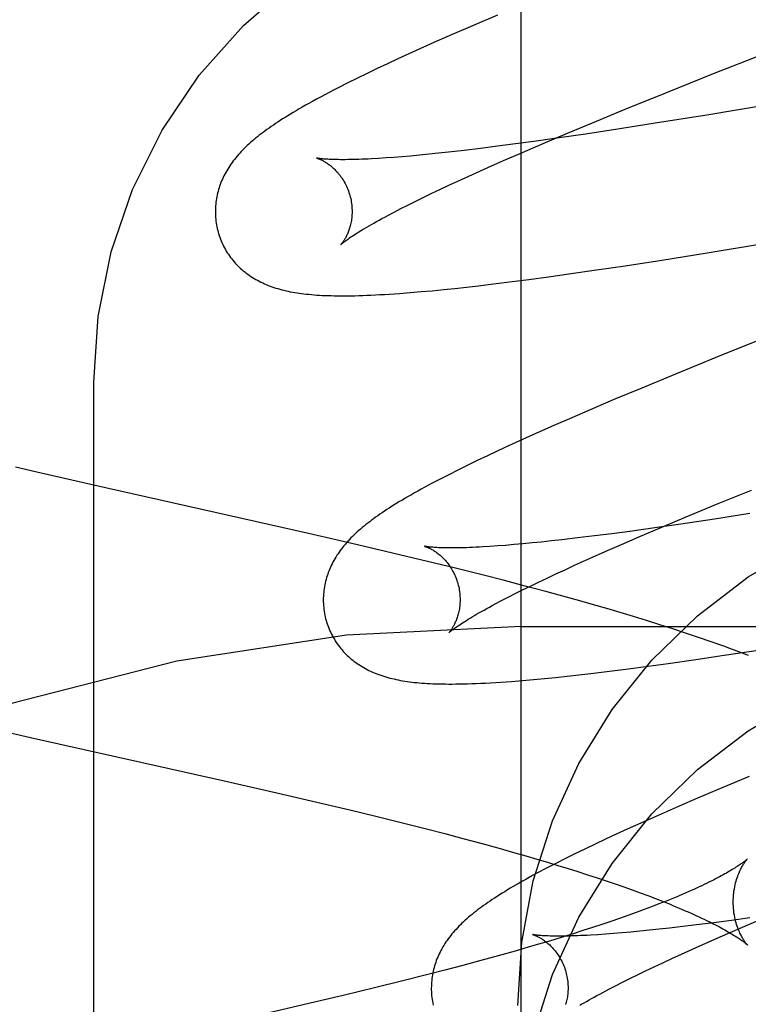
# Model space of a CAD drawing. Header units: inches. Extents: x 0 to 268, y 0 to 174.
# Tile 32 of 92: x 90.966 to 91.073, y 88.11 to 88.254. Entities that reach past the tile are written whole.
import ezdxf

# ---------------------------------------------------------------- set-up
doc = ezdxf.new("R2010")
doc.units = ezdxf.units.IN
doc.header["$LTSCALE"] = 14.749625
doc.header["$MEASUREMENT"] = 0
doc.linetypes.add('HIDDEN', pattern=[0.2, 0.1, -0.1])
doc.layers.add('DEFAULT_2', color=8, linetype='HIDDEN')

msp = doc.modelspace()

# ---------------------------------------------------------------- linework, layer by layer
at = {"layer": 'DEFAULT_2', "color": 8, "linetype": 'HIDDEN'}
for p, q in [((91.03969, 84.80595), (91.03969, 90.30645)), ((91.03621, 88.25456), (91.03256, 88.253)), ((91.03256, 88.253), (91.02992, 88.25186)), ((91.02735, 88.25072), (91.02486, 88.24961)), ((91.02992, 88.25186), (91.02735, 88.25072)), ((91.02486, 88.24961), (91.02324, 88.24887)), ((91.06807, 88.2461), (91.07774, 88.24992)), ((91.02166, 88.24815), (91.02012, 88.24743)), ((91.02324, 88.24887), (91.02166, 88.24815)), ((91.01862, 88.24673), (91.01716, 88.24603)), ((91.02012, 88.24743), (91.01862, 88.24673)), ((91.01574, 88.24533), (91.01433, 88.24464)), ((91.01716, 88.24603), (91.01574, 88.24533)), ((91.06083, 88.24319), (91.06807, 88.2461)), ((91.01433, 88.24464), (91.01294, 88.24393)), ((91.05487, 88.24077), (91.06083, 88.24319)), ((91.0501, 88.2388), (91.05487, 88.24077)), ((91.07578, 88.24143), (91.06684, 88.23994)), ((91.06684, 88.23994), (91.05929, 88.23873)), ((91.04643, 88.23727), (91.0501, 88.2388)), ((91.05409, 88.23792), (91.04909, 88.23716)), ((91.05929, 88.23873), (91.05409, 88.23792)), ((91.04152, 88.23607), (91.03883, 88.23571)), ((91.04523, 88.2366), (91.04152, 88.23607)), ((91.0429, 88.23578), (91.04643, 88.23727)), ((91.04909, 88.23716), (91.04523, 88.2366)), ((91.03136, 88.23476), (91.02907, 88.2345)), ((91.03375, 88.23505), (91.03136, 88.23476)), ((91.03624, 88.23537), (91.03375, 88.23505)), ((91.03883, 88.23571), (91.03624, 88.23537)), ((91.03953, 88.23433), (91.0429, 88.23578)), ((91.01992, 88.23366), (91.01883, 88.23359)), ((91.02106, 88.23374), (91.01992, 88.23366)), ((91.02226, 88.23384), (91.02106, 88.23374)), ((91.02352, 88.23394), (91.02226, 88.23384)), ((91.02483, 88.23406), (91.02352, 88.23394)), ((91.02619, 88.2342), (91.02483, 88.23406)), ((91.0276, 88.23434), (91.02619, 88.2342)), ((91.02907, 88.2345), (91.0276, 88.23434)), ((91.03479, 88.23225), (91.03711, 88.23328)), ((91.03711, 88.23328), (91.03953, 88.23433)), ((91.03256, 88.23125), (91.03479, 88.23225)), ((91.02909, 88.22966), (91.03044, 88.23028)), ((91.03044, 88.23028), (91.03256, 88.23125)), ((91.02654, 88.22845), (91.02779, 88.22904)), ((91.02779, 88.22904), (91.02909, 88.22966)), ((91.0242, 88.22731), (91.02534, 88.22787)), ((91.02534, 88.22787), (91.02654, 88.22845)), ((91.02109, 88.22574), (91.02207, 88.22624)), ((91.02207, 88.22624), (91.02311, 88.22677)), ((91.02311, 88.22677), (91.0242, 88.22731)), ((91.02018, 88.22525), (91.02109, 88.22574)), ((91.06689, 88.21979), (91.07484, 88.22109)), ((91.06026, 88.21873), (91.06689, 88.21979)), ((91.05071, 88.21728), (91.05489, 88.2179)), ((91.05489, 88.2179), (91.06026, 88.21873)), ((91.03797, 88.21552), (91.04079, 88.21589)), ((91.04079, 88.21589), (91.04369, 88.21628)), ((91.04369, 88.21628), (91.04665, 88.21669)), ((91.04665, 88.21669), (91.05071, 88.21728)), ((91.02831, 88.21441), (91.02998, 88.21458)), ((91.02998, 88.21458), (91.03169, 88.21477)), ((91.03169, 88.21477), (91.03344, 88.21497)), ((91.03344, 88.21497), (91.03523, 88.21518)), ((91.03523, 88.21518), (91.03797, 88.21552)), ((91.02345, 88.21396), (91.02505, 88.2141)), ((91.02505, 88.2141), (91.02667, 88.21424)), ((91.02667, 88.21424), (91.02831, 88.21441)), ((91.07582, 88.20752), (91.0684, 88.20455)), ((91.0684, 88.20455), (91.06226, 88.20205)), ((91.06226, 88.20205), (91.05731, 88.2)), ((90.97719, 87.4578), (90.97719, 88.20085)), ((91.05731, 88.2), (91.05348, 88.1984)), ((91.05348, 88.1984), (91.04977, 88.19682)), ((91.04977, 88.19682), (91.04707, 88.19566)), ((91.04445, 88.19451), (91.0419, 88.19338)), ((91.04707, 88.19566), (91.04445, 88.19451)), ((91.0419, 88.19338), (91.03945, 88.19227)), ((91.03785, 88.19155), (91.03629, 88.19082)), ((91.03945, 88.19227), (91.03785, 88.19155)), ((91.03476, 88.1901), (91.03325, 88.18938)), ((91.03629, 88.19082), (91.03476, 88.1901)), ((91.0318, 88.18867), (91.0304, 88.18798)), ((91.03325, 88.18938), (91.0318, 88.18867)), ((90.96884, 88.18769), (90.96575, 88.18843)), ((90.97289, 88.18675), (90.96884, 88.18769)), ((91.02908, 88.18732), (91.02784, 88.18668)), ((91.0304, 88.18798), (91.02908, 88.18732)), ((90.97888, 88.18538), (90.97289, 88.18675)), ((91.0086, 88.17872), (90.97888, 88.18538)), ((91.06849, 88.18309), (91.07335, 88.18508)), ((91.06382, 88.18115), (91.06849, 88.18309)), ((91.07312, 88.18163), (91.06797, 88.18083)), ((91.06302, 88.18009), (91.05921, 88.17955)), ((91.06024, 88.17964), (91.06382, 88.18115)), ((91.06797, 88.18083), (91.06302, 88.18009)), ((91.01574, 88.17708), (91.0086, 88.17872)), ((91.05292, 88.17869), (91.05038, 88.17836)), ((91.05556, 88.17904), (91.05292, 88.17869)), ((91.05921, 88.17955), (91.05556, 88.17904)), ((91.0568, 88.17818), (91.06024, 88.17964)), ((91.02086, 88.17587), (91.01574, 88.17708)), ((91.03741, 88.17699), (91.03623, 88.1769)), ((91.03864, 88.17709), (91.03741, 88.17699)), ((91.03993, 88.17721), (91.03864, 88.17709)), ((91.04127, 88.17734), (91.03993, 88.17721)), ((91.04266, 88.17748), (91.04127, 88.17734)), ((91.04411, 88.17763), (91.04266, 88.17748)), ((91.04561, 88.1778), (91.04411, 88.17763)), ((91.04794, 88.17807), (91.04561, 88.1778)), ((91.05038, 88.17836), (91.04794, 88.17807)), ((91.05195, 88.17607), (91.05433, 88.17711)), ((91.05433, 88.17711), (91.0568, 88.17818)), ((91.02599, 88.17464), (91.02086, 88.17587)), ((91.03623, 88.1769), (91.03511, 88.17683)), ((91.04967, 88.17505), (91.05195, 88.17607)), ((91.0301, 88.17364), (91.02599, 88.17464)), ((91.04749, 88.17407), (91.04967, 88.17505)), ((91.03419, 88.17261), (91.0301, 88.17364)), ((91.04346, 88.1722), (91.04476, 88.17281)), ((91.04476, 88.17281), (91.0461, 88.17343)), ((91.0461, 88.17343), (91.04749, 88.17407)), ((91.03724, 88.17183), (91.03419, 88.17261)), ((91.04028, 88.17103), (91.03724, 88.17183)), ((91.04103, 88.17103), (91.04222, 88.1716)), ((91.04222, 88.1716), (91.04346, 88.1722)), ((91.03778, 88.16941), (91.03881, 88.16993)), ((91.03881, 88.16993), (91.03989, 88.17047)), ((91.03989, 88.17047), (91.04103, 88.17103)), ((91.04329, 88.17023), (91.04028, 88.17103)), ((91.04629, 88.16941), (91.04329, 88.17023)), ((91.0359, 88.16842), (91.03681, 88.16891)), ((91.03681, 88.16891), (91.03778, 88.16941)), ((91.04828, 88.16886), (91.04629, 88.16941)), ((91.05025, 88.1683), (91.04828, 88.16886)), ((91.05222, 88.16773), (91.05025, 88.1683)), ((91.05417, 88.16715), (91.05222, 88.16773)), ((91.05611, 88.16657), (91.05417, 88.16715)), ((91.05803, 88.16598), (91.05611, 88.16657)), ((91.05994, 88.16538), (91.05803, 88.16598)), ((91.03969, 88.16512), (91.53969, 88.16512)), ((91.06184, 88.16478), (91.05994, 88.16538)), ((91.06372, 88.16416), (91.06184, 88.16478)), ((91.06559, 88.16353), (91.06372, 88.16416)), ((91.06745, 88.16289), (91.06559, 88.16353)), ((91.06934, 88.16091), (91.07467, 88.16172)), ((91.05825, 88.15932), (91.06118, 88.15972)), ((91.06118, 88.15972), (91.06521, 88.1603)), ((91.06521, 88.1603), (91.06934, 88.16091)), ((91.04988, 88.15825), (91.0526, 88.15858)), ((91.0526, 88.15858), (91.05539, 88.15894)), ((91.05539, 88.15894), (91.05825, 88.15932)), ((91.03986, 88.15722), (91.04146, 88.15736)), ((91.04146, 88.15736), (91.04307, 88.15751)), ((91.04307, 88.15751), (91.04471, 88.15768)), ((91.04471, 88.15768), (91.04639, 88.15786)), ((91.04639, 88.15786), (91.04812, 88.15805)), ((91.04812, 88.15805), (91.04988, 88.15825)), ((90.96234, 88.15018), (90.96791, 88.1489)), ((90.96791, 88.1489), (90.99607, 88.14259)), ((90.99607, 88.14259), (91.00395, 88.14079)), ((91.07301, 88.14318), (91.06919, 88.14157)), ((91.06919, 88.14157), (91.06548, 88.14)), ((91.00395, 88.14079), (91.0098, 88.13943)), ((91.06548, 88.14), (91.06279, 88.13883)), ((91.0098, 88.13943), (91.01462, 88.13829)), ((91.01462, 88.13829), (91.01841, 88.13737)), ((91.06279, 88.13883), (91.06017, 88.13769)), ((91.01841, 88.13737), (91.02215, 88.13644)), ((91.06017, 88.13769), (91.05763, 88.13656)), ((91.02215, 88.13644), (91.02582, 88.13551)), ((91.02582, 88.13551), (91.02851, 88.13482)), ((91.05517, 88.13545), (91.05358, 88.13473)), ((91.05763, 88.13656), (91.05517, 88.13545)), ((91.02851, 88.13482), (91.03116, 88.13412)), ((91.03116, 88.13412), (91.03376, 88.13342)), ((91.05203, 88.134), (91.05051, 88.13329)), ((91.05358, 88.13473), (91.05203, 88.134)), ((91.03376, 88.13342), (91.03629, 88.13272)), ((91.03629, 88.13272), (91.03877, 88.13202)), ((91.04901, 88.13257), (91.04755, 88.13187)), ((91.05051, 88.13329), (91.04901, 88.13257)), ((91.03877, 88.13202), (91.04038, 88.13156)), ((91.04038, 88.13156), (91.04197, 88.1311)), ((91.04197, 88.1311), (91.04352, 88.13064)), ((91.04616, 88.13117), (91.04484, 88.13051)), ((91.04755, 88.13187), (91.04616, 88.13117)), ((91.04352, 88.13064), (91.04504, 88.13018)), ((91.04484, 88.13051), (91.0436, 88.12987)), ((91.04504, 88.13018), (91.04653, 88.12972)), ((91.04653, 88.12972), (91.04798, 88.12927)), ((91.04798, 88.12927), (91.04939, 88.12881)), ((91.04939, 88.12881), (91.05077, 88.12837)), ((91.05077, 88.12837), (91.05211, 88.12792)), ((91.05211, 88.12792), (91.05341, 88.12748)), ((91.05341, 88.12748), (91.05467, 88.12704)), ((91.05467, 88.12704), (91.05589, 88.1266)), ((91.05589, 88.1266), (91.05707, 88.12618)), ((91.05707, 88.12618), (91.05821, 88.12575)), ((91.05821, 88.12575), (91.0593, 88.12534)), ((91.05765, 88.1237), (91.05649, 88.12328)), ((91.05876, 88.12412), (91.05765, 88.1237)), ((91.05983, 88.12454), (91.05876, 88.12412)), ((91.06086, 88.12494), (91.05983, 88.12454)), ((91.05405, 88.12241), (91.05277, 88.12197)), ((91.05529, 88.12285), (91.05405, 88.12241)), ((91.05649, 88.12328), (91.05529, 88.12285)), ((91.07313, 88.12249), (91.07043, 88.12213)), ((91.07237, 88.12129), (91.07578, 88.12275)), ((91.05009, 88.12108), (91.0487, 88.12063)), ((91.05145, 88.12153), (91.05009, 88.12108)), ((91.05277, 88.12197), (91.05145, 88.12153)), ((91.05988, 88.12084), (91.05844, 88.12068)), ((91.06138, 88.121), (91.05988, 88.12084)), ((91.06292, 88.12118), (91.06138, 88.121)), ((91.06532, 88.12147), (91.06292, 88.12118)), ((91.06783, 88.12178), (91.06532, 88.12147)), ((91.07043, 88.12213), (91.06783, 88.12178)), ((91.06991, 88.12023), (91.07237, 88.12129)), ((91.0458, 88.11972), (91.04429, 88.11926)), ((91.04726, 88.12017), (91.0458, 88.11972)), ((91.0487, 88.12063), (91.04726, 88.12017)), ((91.05201, 88.12011), (91.0509, 88.12003)), ((91.05319, 88.1202), (91.05201, 88.12011)), ((91.05442, 88.1203), (91.05319, 88.1202)), ((91.05571, 88.12042), (91.05442, 88.1203)), ((91.05705, 88.12054), (91.05571, 88.12042)), ((91.05844, 88.12068), (91.05705, 88.12054)), ((91.06754, 88.11919), (91.06991, 88.12023)), ((91.04276, 88.1188), (91.04119, 88.11834)), ((91.04429, 88.11926), (91.04276, 88.1188)), ((91.06311, 88.1172), (91.06528, 88.11818)), ((91.06528, 88.11818), (91.06754, 88.11919)), ((91.0363, 88.11695), (91.03376, 88.11625)), ((91.03878, 88.11764), (91.0363, 88.11695)), ((91.06039, 88.11594), (91.06173, 88.11656)), ((91.06173, 88.11656), (91.06311, 88.1172)), ((91.03117, 88.11555), (91.02852, 88.11485)), ((91.03376, 88.11625), (91.03117, 88.11555)), ((91.05787, 88.11475), (91.05911, 88.11534)), ((91.05911, 88.11534), (91.06039, 88.11594)), ((91.02582, 88.11416), (91.02216, 88.11323)), ((91.02852, 88.11485), (91.02582, 88.11416)), ((91.05449, 88.11308), (91.05556, 88.11362)), ((91.05556, 88.11362), (91.05669, 88.11418)), ((91.05669, 88.11418), (91.05787, 88.11475)), ((91.01842, 88.1123), (91.01366, 88.11115)), ((91.02216, 88.11323), (91.01842, 88.1123)), ((91.0525, 88.11207), (91.05347, 88.11256)), ((91.05347, 88.11256), (91.05449, 88.11308)), ((91.01366, 88.11115), (91.00884, 88.11001)), ((91.0516, 88.11159), (91.0525, 88.11207)), ((91.00884, 88.11001), (91.00199, 88.10842))]:
    msp.add_line(p, q, dxfattribs=at)
for points in [[(90.97719, 88.20085), (90.97782, 88.21045), (90.97972, 88.21991), (90.98286, 88.22905), (90.98718, 88.23771), (90.99261, 88.24575), (90.99906, 88.25303), (91.00643, 88.25943), (91.0146, 88.26483), (91.02341, 88.26912), (91.03272, 88.27225), (91.04237, 88.27414), (91.05219, 88.27478)], [(91.01294, 88.24393), (91.01226, 88.24358), (91.0116, 88.24323), (91.01095, 88.24289), (91.01033, 88.24256), (91.00974, 88.24225), (91.00918, 88.24194), (91.00865, 88.24164), (91.00815, 88.24136), (91.00766, 88.24108), (91.0072, 88.24082), (91.00676, 88.24056), (91.00634, 88.24031), (91.00593, 88.24006), (91.00554, 88.23982), (91.00516, 88.23959), (91.0048, 88.23936), (91.00444, 88.23913), (91.0041, 88.23891), (91.00376, 88.23868), (91.00344, 88.23846), (91.00312, 88.23825), (91.00281, 88.23803), (91.00251, 88.23782), (91.00222, 88.2376), (91.00193, 88.23739), (91.00165, 88.23718), (91.00138, 88.23697), (91.00111, 88.23676), (91.00085, 88.23654), (91.0006, 88.23633), (91.00034, 88.23612)], [(91.00034, 88.23612), (91.0001, 88.2359), (90.99986, 88.23569), (90.99962, 88.23547), (90.99939, 88.23525), (90.99917, 88.23503), (90.99895, 88.23481), (90.99874, 88.23459), (90.99853, 88.23437), (90.99833, 88.23414), (90.99813, 88.23391), (90.99794, 88.23368), (90.99776, 88.23345), (90.99758, 88.23322), (90.99741, 88.23299), (90.99724, 88.23275), (90.99708, 88.23251), (90.99692, 88.23227), (90.99677, 88.23203), (90.99662, 88.23179), (90.99648, 88.23154), (90.99635, 88.23129), (90.99622, 88.23104), (90.9961, 88.23079), (90.99599, 88.23055), (90.99588, 88.2303), (90.99578, 88.23005), (90.99568, 88.22979), (90.99559, 88.22954), (90.99551, 88.22929), (90.99543, 88.22903), (90.99536, 88.22877), (90.99529, 88.22851), (90.99523, 88.22824), (90.99517, 88.22798), (90.99512, 88.22771), (90.99508, 88.22744), (90.99504, 88.22717), (90.99501, 88.2269), (90.99499, 88.22663), (90.99497, 88.22635), (90.99496, 88.22608), (90.99496, 88.2258), (90.99496, 88.22552), (90.99497, 88.22525), (90.99499, 88.22497), (90.99501, 88.22469), (90.99504, 88.22442), (90.99508, 88.22414), (90.99513, 88.22386), (90.99518, 88.22359), (90.99524, 88.22332), (90.9953, 88.22305), (90.99537, 88.22281)], [(91.00979, 88.23364), (91.00978, 88.23364), (91.00977, 88.23364), (91.00978, 88.23364), (91.00979, 88.23364), (91.00982, 88.23363), (91.00985, 88.23362), (91.00989, 88.23361), (91.00993, 88.23359), (91.00998, 88.23357), (91.01004, 88.23355), (91.0101, 88.23353), (91.01017, 88.2335), (91.01024, 88.23347), (91.01032, 88.23344), (91.0104, 88.2334), (91.01049, 88.23336), (91.01058, 88.23331), (91.01067, 88.23327), (91.01077, 88.23321), (91.01087, 88.23316), (91.01097, 88.2331), (91.01108, 88.23303), (91.01119, 88.23296), (91.0113, 88.23289), (91.01142, 88.23281), (91.01154, 88.23272), (91.01166, 88.23263), (91.01178, 88.23254), (91.0119, 88.23244), (91.01203, 88.23233), (91.01216, 88.23222), (91.01228, 88.2321), (91.01241, 88.23197), (91.01254, 88.23184), (91.01268, 88.2317), (91.01281, 88.23156), (91.01294, 88.2314), (91.01307, 88.23125), (91.0132, 88.23108), (91.01332, 88.23091), (91.01345, 88.23073), (91.01357, 88.23054), (91.01369, 88.23035), (91.01381, 88.23015), (91.01392, 88.22994), (91.01403, 88.22973), (91.01414, 88.22952), (91.01424, 88.2293), (91.01433, 88.22907), (91.01442, 88.22885), (91.0145, 88.22861), (91.01457, 88.22838), (91.01463, 88.22817)], [(91.01883, 88.23359), (91.01781, 88.23353), (91.01732, 88.2335), (91.01684, 88.23348), (91.01638, 88.23346), (91.01594, 88.23345), (91.01551, 88.23343), (91.0151, 88.23342), (91.0147, 88.23341), (91.01432, 88.23341), (91.01396, 88.2334), (91.01361, 88.2334), (91.01328, 88.2334), (91.01296, 88.23341), (91.01266, 88.23341), (91.01238, 88.23342), (91.01211, 88.23343), (91.01186, 88.23344), (91.01162, 88.23345), (91.0114, 88.23346), (91.01119, 88.23347), (91.01101, 88.23349), (91.01083, 88.2335), (91.01068, 88.23352), (91.01054, 88.23353), (91.01041, 88.23354), (91.0103, 88.23356), (91.01019, 88.23357), (91.01011, 88.23358), (91.01003, 88.23359), (91.00996, 88.23361), (91.0099, 88.23362), (91.00986, 88.23362), (91.00982, 88.23363), (91.0098, 88.23364), (91.00979, 88.23364)], [(91.01463, 88.22817), (91.01469, 88.22796), (91.01475, 88.22772), (91.0148, 88.22747), (91.01484, 88.22723), (91.01488, 88.22699), (91.01491, 88.22675), (91.01493, 88.22651), (91.01494, 88.22627), (91.01495, 88.22604), (91.01495, 88.2258), (91.01495, 88.22558), (91.01494, 88.22535), (91.01492, 88.22513), (91.0149, 88.22492), (91.01488, 88.22471), (91.01485, 88.2245), (91.01481, 88.2243), (91.01477, 88.22411), (91.01473, 88.22392), (91.01469, 88.22374), (91.01464, 88.22357), (91.01459, 88.2234), (91.01454, 88.22324), (91.01449, 88.22308), (91.01443, 88.22293), (91.01438, 88.22279), (91.01432, 88.22265), (91.01426, 88.22252), (91.0142, 88.22239), (91.01414, 88.22227), (91.01409, 88.22215), (91.01403, 88.22204), (91.01397, 88.22193), (91.01391, 88.22183), (91.01386, 88.22174), (91.0138, 88.22165), (91.01375, 88.22157), (91.01369, 88.22149), (91.01364, 88.22141), (91.01359, 88.22135), (91.01355, 88.22128), (91.01351, 88.22123), (91.01346, 88.22117), (91.01343, 88.22113), (91.01339, 88.22109), (91.01336, 88.22105), (91.01334, 88.22103), (91.01332, 88.221), (91.0133, 88.22099), (91.01329, 88.22098), (91.01329, 88.22097)], [(91.01329, 88.22098), (91.0133, 88.22098), (91.01332, 88.221), (91.01334, 88.22102), (91.01338, 88.22105), (91.01342, 88.22109), (91.01347, 88.22113), (91.01353, 88.22118), (91.0136, 88.22124), (91.01368, 88.22131), (91.01378, 88.22138), (91.01388, 88.22146), (91.014, 88.22155), (91.01413, 88.22164), (91.01427, 88.22174), (91.01443, 88.22185), (91.0146, 88.22197), (91.01478, 88.2221), (91.01498, 88.22223), (91.01519, 88.22237), (91.01542, 88.22252), (91.01566, 88.22267), (91.01592, 88.22283), (91.01619, 88.223), (91.01648, 88.22317), (91.01678, 88.22335), (91.0171, 88.22354), (91.01743, 88.22373), (91.01778, 88.22393), (91.01814, 88.22414), (91.01852, 88.22435), (91.01891, 88.22457), (91.01932, 88.22479), (91.01974, 88.22502), (91.02018, 88.22525)], [(90.99537, 88.22281), (90.99543, 88.22259), (90.99552, 88.22232), (90.99561, 88.22205), (90.9957, 88.22179), (90.99581, 88.22153), (90.99592, 88.22127), (90.99604, 88.22102), (90.99616, 88.22077), (90.99629, 88.22052), (90.99642, 88.22028), (90.99656, 88.22004), (90.99671, 88.2198), (90.99686, 88.21957), (90.99702, 88.21934), (90.99718, 88.21912), (90.99735, 88.2189), (90.99752, 88.21869), (90.9977, 88.21848), (90.99788, 88.21827), (90.99807, 88.21808), (90.99825, 88.21788), (90.99845, 88.21769), (90.99865, 88.21751), (90.99885, 88.21733), (90.99905, 88.21715), (90.99926, 88.21698), (90.99947, 88.21681), (90.99969, 88.21665), (90.99992, 88.21649), (91.00014, 88.21634), (91.00038, 88.21619), (91.00062, 88.21604), (91.00086, 88.2159), (91.00111, 88.21576), (91.00136, 88.21562), (91.00162, 88.21549), (91.00188, 88.21537), (91.00214, 88.21525), (91.00241, 88.21513), (91.00268, 88.21502), (91.00296, 88.21492), (91.00324, 88.21482), (91.00352, 88.21472), (91.00381, 88.21463), (91.0041, 88.21454), (91.00439, 88.21445), (91.00469, 88.21437), (91.00499, 88.2143), (91.0053, 88.21423), (91.00561, 88.21416), (91.00592, 88.21409), (91.00624, 88.21403), (91.00657, 88.21398), (91.0069, 88.21392), (91.00723, 88.21387), (91.00757, 88.21383), (91.00792, 88.21378), (91.00828, 88.21374), (91.00864, 88.21371), (91.00901, 88.21367), (91.00939, 88.21364), (91.00978, 88.21361), (91.01018, 88.21359), (91.01059, 88.21356), (91.01101, 88.21354), (91.01144, 88.21353), (91.01188, 88.21352), (91.01234, 88.21351), (91.01281, 88.2135), (91.01329, 88.21349), (91.01379, 88.21349), (91.0143, 88.2135), (91.01483, 88.2135), (91.01537, 88.21351), (91.01593, 88.21353), (91.01651, 88.21355), (91.0171, 88.21357), (91.01772, 88.21359), (91.01836, 88.21362), (91.01902, 88.21366), (91.0197, 88.2137), (91.02041, 88.21374), (91.02114, 88.21379), (91.02189, 88.21384), (91.02345, 88.21396)], [(91.02784, 88.18668), (91.02725, 88.18637), (91.02667, 88.18607), (91.02612, 88.18577), (91.02558, 88.18548), (91.02507, 88.1852), (91.02457, 88.18492), (91.02408, 88.18465), (91.02362, 88.18439), (91.02317, 88.18413), (91.02273, 88.18387), (91.02231, 88.18362), (91.0219, 88.18338), (91.0215, 88.18314), (91.02112, 88.1829), (91.02074, 88.18267), (91.02038, 88.18243), (91.02003, 88.18221), (91.01969, 88.18198), (91.01935, 88.18176), (91.01903, 88.18154), (91.01871, 88.18132), (91.0184, 88.1811), (91.0181, 88.18088), (91.01781, 88.18067), (91.01753, 88.18045), (91.01725, 88.18024), (91.01698, 88.18002), (91.01671, 88.17981), (91.01645, 88.1796), (91.0162, 88.17938)], [(91.0162, 88.17938), (91.01595, 88.17917), (91.01571, 88.17895), (91.01547, 88.17873), (91.01524, 88.17851), (91.01501, 88.17829), (91.01479, 88.17807), (91.01458, 88.17785), (91.01437, 88.17762), (91.01416, 88.1774), (91.01397, 88.17717), (91.01377, 88.17694), (91.01359, 88.17671), (91.0134, 88.17648), (91.01323, 88.17624), (91.01306, 88.17601), (91.0129, 88.17577), (91.01274, 88.17553), (91.01258, 88.17528), (91.01244, 88.17504), (91.0123, 88.17479), (91.01216, 88.17454), (91.01203, 88.17429), (91.01191, 88.17404), (91.01179, 88.17379), (91.01168, 88.17354), (91.01158, 88.17329), (91.01148, 88.17303), (91.01139, 88.17278), (91.01131, 88.17252), (91.01123, 88.17227), (91.01115, 88.17201), (91.01109, 88.17174), (91.01102, 88.17148), (91.01097, 88.17121), (91.01092, 88.17094), (91.01087, 88.17067), (91.01084, 88.1704), (91.01081, 88.17013), (91.01078, 88.16985), (91.01077, 88.16958), (91.01075, 88.1693), (91.01075, 88.16902), (91.01075, 88.16875), (91.01076, 88.16847), (91.01078, 88.16819), (91.0108, 88.16791), (91.01083, 88.16763), (91.01087, 88.16735), (91.01092, 88.16708), (91.01097, 88.1668), (91.01103, 88.16653), (91.01109, 88.16626), (91.01116, 88.16602)], [(91.03919, 88.1097), (91.03977, 88.11895), (91.04145, 88.12793), (91.04426, 88.1367), (91.04812, 88.14509), (91.053, 88.15296), (91.0588, 88.1602), (91.06547, 88.1667), (91.07288, 88.17237), (91.08094, 88.17713)], [(91.02559, 88.17685), (91.02557, 88.17685), (91.02556, 88.17685), (91.02557, 88.17685), (91.02558, 88.17685), (91.0256, 88.17684), (91.02563, 88.17683), (91.02567, 88.17682), (91.02571, 88.1768), (91.02576, 88.17679), (91.02582, 88.17677), (91.02588, 88.17674), (91.02595, 88.17672), (91.02602, 88.17669), (91.0261, 88.17665), (91.02618, 88.17662), (91.02626, 88.17658), (91.02635, 88.17653), (91.02645, 88.17648), (91.02654, 88.17643), (91.02664, 88.17637), (91.02675, 88.17631), (91.02686, 88.17625), (91.02697, 88.17618), (91.02708, 88.1761), (91.02719, 88.17603), (91.02731, 88.17594), (91.02743, 88.17585), (91.02756, 88.17576), (91.02768, 88.17566), (91.02781, 88.17555), (91.02793, 88.17544), (91.02806, 88.17532), (91.02819, 88.17519), (91.02832, 88.17506), (91.02846, 88.17492), (91.02859, 88.17478), (91.02872, 88.17462), (91.02885, 88.17447), (91.02898, 88.1743), (91.02911, 88.17413), (91.02923, 88.17395), (91.02936, 88.17376), (91.02948, 88.17357), (91.0296, 88.17337), (91.02971, 88.17316), (91.02982, 88.17295), (91.02992, 88.17273), (91.03002, 88.17251), (91.03012, 88.17229), (91.03021, 88.17206), (91.03029, 88.17182), (91.03037, 88.17159), (91.03043, 88.17138)], [(91.03511, 88.17683), (91.03406, 88.17676), (91.03355, 88.17673), (91.03306, 88.17671), (91.03258, 88.17669), (91.03213, 88.17667), (91.03168, 88.17665), (91.03125, 88.17664), (91.03084, 88.17663), (91.03044, 88.17662), (91.03006, 88.17662), (91.0297, 88.17661), (91.02935, 88.17661), (91.02902, 88.17661), (91.02871, 88.17662), (91.02841, 88.17662), (91.02812, 88.17663), (91.02786, 88.17664), (91.02761, 88.17665), (91.02737, 88.17666), (91.02715, 88.17667), (91.02695, 88.17669), (91.02676, 88.1767), (91.02659, 88.17671), (91.02643, 88.17673), (91.02629, 88.17674), (91.02616, 88.17676), (91.02605, 88.17677), (91.02595, 88.17679), (91.02586, 88.1768), (91.02578, 88.17681), (91.02572, 88.17682), (91.02566, 88.17683), (91.02562, 88.17684), (91.02559, 88.17684), (91.02559, 88.17685)], [(91.03043, 88.17138), (91.03048, 88.17117), (91.03054, 88.17093), (91.03059, 88.17068), (91.03063, 88.17044), (91.03067, 88.1702), (91.0307, 88.16996), (91.03072, 88.16972), (91.03073, 88.16948), (91.03074, 88.16925), (91.03074, 88.16902), (91.03074, 88.16879), (91.03073, 88.16856), (91.03071, 88.16835), (91.03069, 88.16813), (91.03067, 88.16792), (91.03064, 88.16772), (91.0306, 88.16752), (91.03057, 88.16733), (91.03052, 88.16714), (91.03048, 88.16696), (91.03043, 88.16679), (91.03038, 88.16662), (91.03033, 88.16645), (91.03028, 88.1663), (91.03023, 88.16615), (91.03017, 88.166), (91.03011, 88.16586), (91.03005, 88.16573), (91.03, 88.1656), (91.02994, 88.16548), (91.02988, 88.16537), (91.02982, 88.16525), (91.02976, 88.16515), (91.02971, 88.16505), (91.02965, 88.16495), (91.02959, 88.16486), (91.02954, 88.16478), (91.02949, 88.1647), (91.02944, 88.16463), (91.02939, 88.16456), (91.02934, 88.1645), (91.0293, 88.16444), (91.02926, 88.16439), (91.02922, 88.16434), (91.02919, 88.1643), (91.02916, 88.16427), (91.02913, 88.16424), (91.02911, 88.16421), (91.0291, 88.1642), (91.02909, 88.16419), (91.02908, 88.16418)], [(91.02908, 88.16418), (91.02909, 88.16419), (91.02911, 88.16421), (91.02913, 88.16423), (91.02916, 88.16426), (91.0292, 88.16429), (91.02925, 88.16434), (91.02931, 88.16439), (91.02938, 88.16444), (91.02946, 88.16451), (91.02956, 88.16458), (91.02966, 88.16466), (91.02977, 88.16474), (91.0299, 88.16484), (91.03004, 88.16494), (91.0302, 88.16505), (91.03036, 88.16517), (91.03055, 88.16529), (91.03074, 88.16542), (91.03095, 88.16556), (91.03118, 88.1657), (91.03142, 88.16586), (91.03167, 88.16602), (91.03194, 88.16618), (91.03223, 88.16636), (91.03253, 88.16654), (91.03284, 88.16672), (91.03317, 88.16691), (91.03351, 88.16711), (91.03387, 88.16732), (91.03425, 88.16753), (91.03464, 88.16774), (91.03504, 88.16796), (91.03546, 88.16819), (91.0359, 88.16842)], [(91.01116, 88.16602), (91.01122, 88.16579), (91.01131, 88.16553), (91.0114, 88.16526), (91.0115, 88.165), (91.0116, 88.16474), (91.01171, 88.16448), (91.01183, 88.16423), (91.01195, 88.16398), (91.01208, 88.16373), (91.01221, 88.16349), (91.01236, 88.16325), (91.0125, 88.16301), (91.01265, 88.16278), (91.01281, 88.16255), (91.01297, 88.16233), (91.01314, 88.16211), (91.01331, 88.1619), (91.01349, 88.16169), (91.01367, 88.16148), (91.01386, 88.16128), (91.01404, 88.16109), (91.01424, 88.1609), (91.01444, 88.16072), (91.01464, 88.16054), (91.01484, 88.16036), (91.01505, 88.16019), (91.01526, 88.16002), (91.01548, 88.15986), (91.01571, 88.1597), (91.01593, 88.15955), (91.01617, 88.1594), (91.01641, 88.15925), (91.01665, 88.15911), (91.0169, 88.15897), (91.01715, 88.15883), (91.01741, 88.1587), (91.01767, 88.15858), (91.01793, 88.15846), (91.0182, 88.15834), (91.01847, 88.15823), (91.01874, 88.15813), (91.01902, 88.15803), (91.01931, 88.15793), (91.01959, 88.15784), (91.01989, 88.15775), (91.02018, 88.15766), (91.02048, 88.15758), (91.02078, 88.15751), (91.02109, 88.15744), (91.0214, 88.15737), (91.02171, 88.1573), (91.02203, 88.15724), (91.02235, 88.15719), (91.02268, 88.15713), (91.02301, 88.15708), (91.02335, 88.15704), (91.0237, 88.15699), (91.02405, 88.15695), (91.02441, 88.15692), (91.02478, 88.15688), (91.02516, 88.15685), (91.02554, 88.15682), (91.02594, 88.1568), (91.02635, 88.15677), (91.02677, 88.15675), (91.0272, 88.15674), (91.02765, 88.15672), (91.02811, 88.15671), (91.02859, 88.15671), (91.02908, 88.1567), (91.02959, 88.1567), (91.03012, 88.15671), (91.03067, 88.15671), (91.03124, 88.15673), (91.03184, 88.15674), (91.03246, 88.15676), (91.0331, 88.15678), (91.03378, 88.15681), (91.03448, 88.15685), (91.03521, 88.15689), (91.03596, 88.15693), (91.03672, 88.15698), (91.0375, 88.15704), (91.03828, 88.15709), (91.03986, 88.15722)], [(91.04145, 88.10543), (91.04426, 88.11421), (91.04812, 88.1226), (91.053, 88.13047), (91.0588, 88.13771), (91.06547, 88.14421), (91.07288, 88.14988), (91.08094, 88.15463), (91.08953, 88.15841), (91.09852, 88.16114), (91.10779, 88.16281), (91.11719, 88.16336), (91.12659, 88.16281), (91.13585, 88.16114), (91.14485, 88.15841), (91.15343, 88.15463), (91.1615, 88.14988), (91.16891, 88.14421), (91.17557, 88.13771), (91.18138, 88.13047), (91.18625, 88.1226), (91.19011, 88.11421), (91.19292, 88.10543)], [(91.07294, 88.16089), (91.07203, 88.16124), (91.07112, 88.16158), (91.07021, 88.16191), (91.06929, 88.16224), (91.06745, 88.16289)], [(91.07279, 88.13114), (91.07278, 88.13114), (91.07277, 88.13113), (91.07276, 88.13111), (91.07274, 88.13109), (91.07271, 88.13107), (91.07267, 88.13104), (91.07263, 88.131), (91.07258, 88.13096), (91.07253, 88.13092), (91.07246, 88.13087), (91.0724, 88.13081), (91.07232, 88.13075), (91.07223, 88.13069), (91.07214, 88.13062), (91.07204, 88.13054), (91.07193, 88.13046), (91.07181, 88.13038), (91.07169, 88.13029), (91.07155, 88.1302), (91.07141, 88.13011), (91.07126, 88.13), (91.07109, 88.1299), (91.07092, 88.12979), (91.07074, 88.12968), (91.07055, 88.12956), (91.07035, 88.12944), (91.07014, 88.12932), (91.06992, 88.12919), (91.06969, 88.12905), (91.06945, 88.12892), (91.0692, 88.12878), (91.06893, 88.12864), (91.06866, 88.12849), (91.06838, 88.12834), (91.06808, 88.12819), (91.06778, 88.12803), (91.06746, 88.12787), (91.06713, 88.12771), (91.06679, 88.12754), (91.06644, 88.12737), (91.06608, 88.1272), (91.06571, 88.12703), (91.06532, 88.12685), (91.06493, 88.12667), (91.06452, 88.12649), (91.0641, 88.1263), (91.06368, 88.12611), (91.06323, 88.12592), (91.06278, 88.12573), (91.06232, 88.12554), (91.06184, 88.12534), (91.06136, 88.12514), (91.06086, 88.12494)], [(91.07069, 88.12483), (91.07069, 88.12515), (91.07071, 88.12549), (91.07073, 88.12582), (91.07076, 88.12614), (91.0708, 88.12645), (91.07085, 88.12676), (91.07091, 88.12705), (91.07097, 88.12734), (91.07104, 88.12761), (91.07111, 88.12788), (91.07118, 88.12813), (91.07126, 88.12837), (91.07134, 88.1286), (91.07142, 88.12881), (91.07151, 88.12901), (91.07159, 88.12921), (91.07167, 88.12939), (91.07175, 88.12955), (91.07183, 88.12971), (91.07191, 88.12986), (91.07198, 88.13), (91.07206, 88.13013), (91.07213, 88.13025), (91.0722, 88.13036), (91.07227, 88.13046), (91.07233, 88.13056), (91.07239, 88.13064), (91.07244, 88.13072), (91.0725, 88.13079), (91.07255, 88.13086), (91.07259, 88.13091), (91.07263, 88.13097), (91.07267, 88.13101), (91.0727, 88.13105), (91.07273, 88.13108), (91.07275, 88.1311), (91.07277, 88.13112), (91.07278, 88.13113), (91.07279, 88.13114)], [(91.0436, 88.12987), (91.04301, 88.12956), (91.04244, 88.12926), (91.04188, 88.12897), (91.04135, 88.12868), (91.04084, 88.1284), (91.04034, 88.12812), (91.03986, 88.12785), (91.03939, 88.12758), (91.03894, 88.12733), (91.0385, 88.12707), (91.03808, 88.12682), (91.03767, 88.12658), (91.03728, 88.12633), (91.03689, 88.1261), (91.03652, 88.12586), (91.03615, 88.12563), (91.0358, 88.1254), (91.03546, 88.12518), (91.03513, 88.12495), (91.0348, 88.12473), (91.03449, 88.12451), (91.03418, 88.1243), (91.03388, 88.12408), (91.03359, 88.12387), (91.0333, 88.12365), (91.03303, 88.12344), (91.03276, 88.12322), (91.03249, 88.12301), (91.03223, 88.1228), (91.03198, 88.12258)], [(91.0593, 88.12534), (91.06035, 88.12493), (91.06085, 88.12473), (91.06135, 88.12453), (91.06184, 88.12433), (91.06231, 88.12413), (91.06278, 88.12394), (91.06323, 88.12374), (91.06367, 88.12355), (91.0641, 88.12337), (91.06452, 88.12318), (91.06492, 88.123), (91.06532, 88.12282), (91.0657, 88.12264), (91.06607, 88.12247), (91.06644, 88.1223), (91.06679, 88.12213), (91.06713, 88.12196), (91.06746, 88.1218), (91.06777, 88.12164), (91.06808, 88.12148), (91.06837, 88.12133), (91.06866, 88.12118), (91.06893, 88.12103), (91.06919, 88.12089), (91.06944, 88.12075), (91.06969, 88.12061), (91.06992, 88.12048), (91.07014, 88.12035), (91.07035, 88.12023), (91.07055, 88.12011), (91.07074, 88.11999), (91.07092, 88.11988), (91.07109, 88.11977), (91.07125, 88.11966), (91.07141, 88.11956), (91.07155, 88.11947), (91.07169, 88.11937), (91.07181, 88.11929), (91.07193, 88.1192), (91.07204, 88.11913), (91.07214, 88.11905), (91.07223, 88.11898), (91.07232, 88.11892), (91.07239, 88.11886), (91.07246, 88.1188), (91.07253, 88.11875), (91.07278, 88.11853)], [(91.07278, 88.11853), (91.07278, 88.11853), (91.07279, 88.11852), (91.07278, 88.11853), (91.07277, 88.11855), (91.07275, 88.11856), (91.07273, 88.11859), (91.0727, 88.11862), (91.07267, 88.11866), (91.07263, 88.1187), (91.07259, 88.11875), (91.07255, 88.11881), (91.0725, 88.11887), (91.07245, 88.11894), (91.07239, 88.11902), (91.07233, 88.11911), (91.07227, 88.1192), (91.0722, 88.1193), (91.07213, 88.11942), (91.07206, 88.11954), (91.07198, 88.11966), (91.07191, 88.1198), (91.07183, 88.11995), (91.07175, 88.12011), (91.07167, 88.12028), (91.07159, 88.12046), (91.07151, 88.12065), (91.07142, 88.12085), (91.07134, 88.12106), (91.07126, 88.12129), (91.07119, 88.12153), (91.07111, 88.12178), (91.07104, 88.12204), (91.07097, 88.12232), (91.07091, 88.12261), (91.07085, 88.1229), (91.0708, 88.12321), (91.07076, 88.12353), (91.07073, 88.12385), (91.07071, 88.12418), (91.07069, 88.12451), (91.07069, 88.12483)], [(91.03198, 88.12258), (91.03173, 88.12237), (91.03149, 88.12215), (91.03125, 88.12193), (91.03102, 88.12171), (91.0308, 88.12149), (91.03058, 88.12127), (91.03036, 88.12105), (91.03015, 88.12082), (91.02995, 88.1206), (91.02975, 88.12037), (91.02956, 88.12014), (91.02937, 88.11991), (91.02919, 88.11968), (91.02902, 88.11944), (91.02885, 88.11921), (91.02868, 88.11897), (91.02852, 88.11873), (91.02837, 88.11848), (91.02822, 88.11824), (91.02808, 88.11799), (91.02795, 88.11774), (91.02782, 88.11749), (91.0277, 88.11724), (91.02758, 88.11699), (91.02747, 88.11674), (91.02737, 88.11649), (91.02727, 88.11624), (91.02718, 88.11598), (91.0271, 88.11573), (91.02702, 88.11547), (91.02694, 88.11521), (91.02688, 88.11495), (91.02681, 88.11468), (91.02676, 88.11442), (91.02671, 88.11415), (91.02666, 88.11388), (91.02663, 88.11361), (91.0266, 88.11333), (91.02657, 88.11306), (91.02656, 88.11278), (91.02655, 88.11251), (91.02654, 88.11223), (91.02654, 88.11195), (91.02655, 88.11167), (91.02657, 88.1114), (91.02659, 88.11112), (91.02663, 88.11084), (91.02666, 88.11056), (91.02671, 88.11029), (91.02676, 88.11001), (91.02682, 88.10974)], [(91.04138, 88.12005), (91.04136, 88.12006), (91.04135, 88.12006), (91.04136, 88.12006), (91.04137, 88.12005), (91.04139, 88.12005), (91.04142, 88.12004), (91.04146, 88.12003), (91.0415, 88.12001), (91.04155, 88.12), (91.04161, 88.11998), (91.04167, 88.11995), (91.04174, 88.11992), (91.04181, 88.11989), (91.04189, 88.11986), (91.04197, 88.11982), (91.04205, 88.11978), (91.04214, 88.11974), (91.04224, 88.11969), (91.04234, 88.11964), (91.04244, 88.11958), (91.04254, 88.11952), (91.04265, 88.11946), (91.04276, 88.11939), (91.04287, 88.11931), (91.04299, 88.11923), (91.0431, 88.11915), (91.04323, 88.11906), (91.04335, 88.11896), (91.04347, 88.11886), (91.0436, 88.11876), (91.04373, 88.11864), (91.04385, 88.11853), (91.04399, 88.1184), (91.04412, 88.11827), (91.04425, 88.11813), (91.04438, 88.11798), (91.04451, 88.11783), (91.04464, 88.11767), (91.04477, 88.11751), (91.0449, 88.11733), (91.04503, 88.11715), (91.04515, 88.11697), (91.04527, 88.11677), (91.04539, 88.11657), (91.0455, 88.11637), (91.04561, 88.11616), (91.04572, 88.11594), (91.04582, 88.11572), (91.04591, 88.1155), (91.046, 88.11527), (91.04608, 88.11503), (91.04616, 88.1148), (91.04622, 88.11459)], [(91.0509, 88.12003), (91.04984, 88.11997), (91.04933, 88.11994), (91.04884, 88.11992), (91.04837, 88.1199), (91.04791, 88.11988), (91.04747, 88.11986), (91.04704, 88.11985), (91.04663, 88.11984), (91.04623, 88.11983), (91.04585, 88.11982), (91.04549, 88.11982), (91.04514, 88.11982), (91.04481, 88.11982), (91.04449, 88.11983), (91.04419, 88.11983), (91.04391, 88.11984), (91.04364, 88.11985), (91.04339, 88.11986), (91.04316, 88.11987), (91.04294, 88.11988), (91.04274, 88.11989), (91.04255, 88.11991), (91.04238, 88.11992), (91.04222, 88.11994), (91.04208, 88.11995), (91.04195, 88.11997), (91.04184, 88.11998), (91.04174, 88.11999), (91.04165, 88.12001), (91.04157, 88.12002), (91.04151, 88.12003), (91.04145, 88.12004), (91.04141, 88.12005), (91.04138, 88.12005), (91.04138, 88.12005)], [(91.04119, 88.11834), (91.03959, 88.11788), (91.03878, 88.11764)], [(91.04622, 88.11459), (91.04627, 88.11438), (91.04633, 88.11414), (91.04638, 88.1139), (91.04642, 88.11365), (91.04646, 88.11341), (91.04649, 88.11317), (91.04651, 88.11293), (91.04652, 88.1127), (91.04653, 88.11246), (91.04653, 88.11223), (91.04653, 88.112), (91.04652, 88.11178), (91.04651, 88.11156), (91.04648, 88.11135), (91.04646, 88.11114), (91.04643, 88.11093), (91.0464, 88.11074), (91.04636, 88.11054), (91.04632, 88.11036), (91.04627, 88.11018), (91.04623, 88.11), (91.04618, 88.10983)], [(91.04826, 88.10971), (91.04857, 88.1099), (91.0489, 88.11009), (91.04924, 88.11028), (91.0496, 88.11049), (91.04997, 88.1107), (91.05035, 88.11091), (91.05075, 88.11113), (91.05117, 88.11136), (91.0516, 88.11159)]]:
    msp.add_lwpolyline(points, dxfattribs=at)
msp.add_arc((91.03969, 87.91512), 0.25, 90, 270, dxfattribs=at)

doc.saveas('drawing.dxf')
